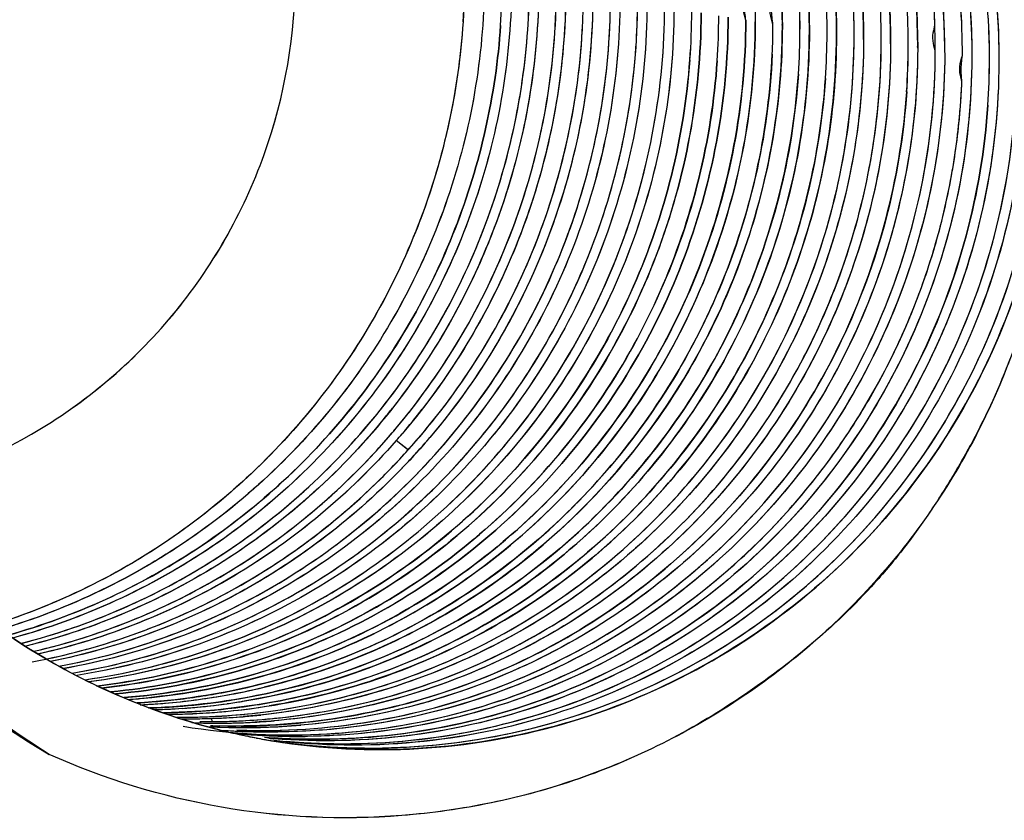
# Model space of a CAD drawing. Header units: millimetres. Extents: x 0 to 1750, y -1720 to 477.
# Tile 77 of 256: x 325.2 to 326.7, y -847.83 to -846.61. Entities that reach past the tile are written whole.
import ezdxf

# ---------------------------------------------------------------- set-up
doc = ezdxf.new("R2010")
doc.units = ezdxf.units.MM
doc.header["$LTSCALE"] = 92.51
doc.layers.add('101300561_14DXF_CONTINUOUS_LINE', color=7, linetype='CONTINUOUS')
doc.layers.add('101300561_DXF_CONTINUOUS_LINE', color=7, linetype='CONTINUOUS')

msp = doc.modelspace()

# ---------------------------------------------------------------- linework, layer by layer
at = {"layer": '101300561_14DXF_CONTINUOUS_LINE'}
for p, q in [((326.3202, -846.6113), (326.3202, -846.6139)), ((326.3202, -846.6113), (326.3202, -846.6139)), ((326.3614, -846.6206), (326.3613, -846.618)), ((326.3614, -846.6206), (326.3614, -846.618)), ((326.4025, -846.6274), (326.4025, -846.6247)), ((326.4025, -846.6274), (326.4025, -846.6247)), ((326.4437, -846.6341), (326.4436, -846.6314)), ((326.4437, -846.6341), (326.4437, -846.6314)), ((326.4849, -846.6408), (326.4848, -846.6382)), ((326.4849, -846.6408), (326.4849, -846.6382)), ((326.526, -846.6475), (326.526, -846.6449)), ((326.526, -846.6475), (326.526, -846.6449)), ((326.5672, -846.6542), (326.5671, -846.6516)), ((326.5672, -846.6542), (326.5672, -846.6516)), ((326.6495, -846.665), (326.6495, -846.6677)), ((326.6495, -846.665), (326.6495, -846.6677)), ((326.6906, -846.6717), (326.6907, -846.6744)), ((326.6907, -846.6717), (326.6907, -846.6744)), ((325.7919, -847.2649), (325.7743, -847.2507)), ((325.4943, -847.6779), (325.4937, -847.6732)), ((325.5059, -847.6864), (325.5044, -847.6863)), ((325.5059, -847.6864), (325.5044, -847.6863)), ((325.547, -847.6931), (325.5456, -847.6931)), ((325.547, -847.6931), (325.5456, -847.6931))]:
    msp.add_line(p, q, dxfattribs=at)
for centre, radius, start, end in [((324.8955, -846.5489), 1.0399, 356.1016, 359.8793), ((324.9364, -846.5557), 1.0402, 356.1173, 359.8795), ((325.3509, -846.623), 1.0373, 359.886, 3.6481), ((325.3922, -846.6297), 1.0372, 359.8856, 3.6481), ((325.0207, -846.5692), 1.0382, 356.7483, 359.8849), ((325.0616, -846.5759), 1.0385, 356.1029, 359.8841), ((325.4734, -846.6431), 1.0383, 359.8869, 3.6389), ((325.1027, -846.5826), 1.0385, 356.1029, 359.8841), ((325.5146, -846.6499), 1.0383, 359.8871, 3.6393), ((325.1834, -846.596), 1.0402, 355.8151, 359.8803), ((325.2246, -846.6027), 1.0401, 356.1016, 359.8809), ((325.6391, -846.67), 1.0373, 359.8843, 3.6462), ((325.3079, -846.6162), 1.0392, 357.4144, 359.8827), ((325.3492, -846.6229), 1.039, 356.0985, 359.8816), ((325.3903, -846.6296), 1.0391, 356.0988, 359.8812), ((325.4292, -846.636), 1.0413, 355.6152, 359.8642), ((325.5708, -846.6588), 1.0375, 359.883, 1.2583), ((325.4729, -846.6431), 1.0389, 356.1699, 359.883), ((325.5132, -846.6498), 1.0397, 356.1003, 359.8832), ((325.6367, -846.6699), 1.0396, 356.1008, 359.8801), ((325.0219, -846.5726), 1.0358, 318.7866, 321.9298), ((324.9825, -846.5673), 1.0336, 319.5224, 319.933), ((324.9984, -846.571), 1.0315, 318.7805, 319.5487), ((325.0378, -846.5762), 1.0339, 318.3496, 319.6079), ((325.0238, -846.5745), 1.0331, 314.7303, 318.7952), ((325.0375, -846.5759), 1.0343, 316.9072, 318.3496), ((325.8132, -846.7624), 1.1196, 229.6075, 239.583), ((325.4475, -846.6649), 1.0064, 269.607, 272.259), ((325.4618, -846.6692), 1.0045, 269.1618, 273.3358), ((325.4475, -846.6647), 1.0066, 272.2593, 273.6747), ((325.4474, -846.6641), 1.0073, 273.6747, 276.5041), ((325.4617, -846.6666), 1.0071, 273.3356, 274.5333), ((325.503, -846.6753), 1.0051, 267.9103, 270.4884), ((325.4887, -846.6732), 1.0049, 269.2571, 271.8195), ((325.5441, -846.6813), 1.0058, 266.8004, 267.7347), ((325.5298, -846.6793), 1.0054, 267.8197, 268.6383), ((325.503, -846.676), 1.0044, 270.4889, 271.0098), ((325.4885, -846.6712), 1.0069, 271.8239, 275.6148), ((325.5029, -846.6743), 1.0061, 271.0103, 273.2402), ((325.7499, -846.7159), 1.0048, 255.5624, 256.7383), ((325.5853, -846.6881), 1.0058, 265.6464, 267.7347), ((325.75, -846.7155), 1.0052, 256.7383, 259.2159), ((325.571, -846.6859), 1.0056, 267.7669, 268.6375), ((325.6264, -846.6922), 1.0084, 265.0458, 265.4937), ((325.6265, -846.691), 1.0095, 265.4939, 267.0304), ((325.75, -846.7158), 1.0049, 259.2159, 260.2494), ((325.6533, -846.6994), 1.0056, 265.4756, 266.2983), ((325.6265, -846.69), 1.0105, 267.0302, 267.8278), ((325.7499, -846.7162), 1.0045, 260.2495, 260.7295), ((325.6675, -846.6993), 1.0079, 265.0469, 265.4949)]:
    msp.add_arc(centre, radius, start, end, dxfattribs=at)
for points, knots in [([(325.929, -845.689), (325.9827, -845.7019), (326.0882, -845.7371), (326.2353, -845.816), (326.3675, -845.9185), (326.4809, -846.0421), (326.5728, -846.1833), (326.6625, -846.3895), (326.6907, -846.5595), (326.6907, -846.6717)], [0, 0, 0, 0, 0.123926, 0.248052, 0.372485, 0.497306, 0.622573, 0.748272, 1, 1, 1, 1]), ([(325.929, -845.6932), (326.0316, -845.7227), (326.2289, -845.8168), (326.4635, -846.0454), (326.6148, -846.338), (326.6495, -846.5563), (326.6495, -846.665)], [0, 0, 0, 0, 0.247827, 0.496902, 0.747667, 1, 1, 1, 1]), ([(325.9455, -845.689), (326.002, -845.6995), (326.1135, -845.7306), (326.27, -845.8058), (326.4112, -845.9074), (326.533, -846.0325), (326.6317, -846.1771), (326.7044, -846.3371), (326.7488, -846.5077), (326.7587, -846.6251), (326.7587, -846.6838)], [0, 0, 0, 0, 0.123838, 0.247839, 0.372136, 0.496826, 0.621967, 0.747571, 0.873605, 1, 1, 1, 1]), ([(325.9552, -845.6907), (326.0663, -845.7118), (326.2833, -845.7934), (326.5481, -846.0179), (326.7243, -846.3188), (326.7694, -846.5482), (326.7726, -846.6629)], [0, 0, 0, 0, 0.248317, 0.497562, 0.748176, 1, 1, 1, 1]), ([(325.9652, -845.6945), (326.0192, -845.7072), (326.1253, -845.742), (326.2732, -845.8206), (326.4064, -845.923), (326.5206, -846.0468), (326.613, -846.1882), (326.6809, -846.3437), (326.7225, -846.5086), (326.7318, -846.6219), (326.7319, -846.6785)], [0, 0, 0, 0, 0.123822, 0.247841, 0.372166, 0.496879, 0.622039, 0.747632, 0.873652, 1, 1, 1, 1]), ([(326.5672, -846.6516), (326.5672, -846.551), (326.5375, -846.349), (326.4076, -846.0738), (326.2039, -845.8498), (326.0298, -845.7476), (325.9379, -845.7109)], [0, 0, 0, 0, 0.252176, 0.502937, 0.752115, 1, 1, 1, 1]), ([(326.6352, -846.6653), (326.6354, -846.5591), (326.6029, -846.3457), (326.459, -846.0579), (326.2346, -845.8298), (326.0446, -845.7324), (325.9453, -845.7002)], [0, 0, 0, 0, 0.252279, 0.503051, 0.752159, 1, 1, 1, 1]), ([(326.6081, -846.6361), (326.6059, -846.535), (326.5716, -846.3329), (326.4345, -846.0596), (326.2243, -845.8399), (326.0466, -845.742), (325.9533, -845.7078)], [0, 0, 0, 0, 0.252195, 0.502938, 0.752097, 1, 1, 1, 1]), ([(326.4025, -846.6247), (326.4025, -846.5322), (326.3775, -846.3467), (326.2674, -846.0899), (326.0932, -845.8733), (325.942, -845.7661), (325.8611, -845.7242)], [0, 0, 0, 0, 0.252001, 0.502735, 0.752006, 1, 1, 1, 1]), ([(326.4705, -846.6385), (326.4707, -846.544), (326.4451, -846.3544), (326.331, -846.0928), (326.1504, -845.8736), (325.994, -845.7669), (325.9105, -845.726)], [0, 0, 0, 0, 0.252051, 0.502792, 0.752048, 1, 1, 1, 1]), ([(326.4849, -846.6382), (326.4848, -846.5427), (326.4582, -846.3513), (326.3411, -846.0877), (326.1565, -845.8681), (325.9971, -845.7624), (325.9122, -845.7222)], [0, 0, 0, 0, 0.252069, 0.502814, 0.752051, 1, 1, 1, 1]), ([(326.526, -846.6449), (326.526, -846.5481), (326.4985, -846.3538), (326.3781, -846.0872), (326.1885, -845.8663), (326.0252, -845.7613), (325.9385, -845.722)], [0, 0, 0, 0, 0.252097, 0.502844, 0.752067, 1, 1, 1, 1]), ([(326.594, -846.6586), (326.5942, -846.5576), (326.5648, -846.3547), (326.4345, -846.0781), (326.2298, -845.8533), (326.0547, -845.7509), (325.9623, -845.7144)], [0, 0, 0, 0, 0.252183, 0.502943, 0.752123, 1, 1, 1, 1]), ([(326.4437, -846.6314), (326.4436, -846.5389), (326.4186, -846.3534), (326.3085, -846.0966), (326.1343, -845.8799), (325.983, -845.7727), (325.9022, -845.7309)], [0, 0, 0, 0, 0.252001, 0.502736, 0.752006, 1, 1, 1, 1]), ([(326.3614, -846.618), (326.3613, -846.5496), (326.3477, -846.4125), (326.2871, -846.2157), (326.1889, -846.0356), (326.1007, -845.9312), (326.052, -845.8843)], [0, 0, 0, 0, 0.251439, 0.502003, 0.751538, 1, 1, 1, 1]), ([(326.0348, -845.9014), (326.0799, -845.948), (326.1615, -846.0506), (326.2519, -846.2251), (326.3076, -846.4144), (326.3202, -846.5457), (326.3202, -846.6113)], [0, 0, 0, 0, 0.248546, 0.4981, 0.748632, 1, 1, 1, 1]), ([(326.3059, -846.6116), (326.3049, -846.6042), (326.3037, -846.5949), (326.3041, -846.584), (326.3051, -846.5769), (326.3052, -846.5676), (326.3045, -846.5558), (326.3036, -846.5396), (326.3015, -846.5113), (326.297, -846.4711), (326.2894, -846.4231), (326.2796, -846.3756), (326.2635, -846.313), (326.2379, -846.2364), (326.1987, -846.1479), (326.1357, -846.0359), (326.0767, -845.9591), (326.033, -845.9123)], [0, 0, 0, 0, 0.029144, 0.036358, 0.042535, 0.056995, 0.072811, 0.088634, 0.120265, 0.183492, 0.246673, 0.309807, 0.372889, 0.498849, 0.624575, 0.750058, 1, 1, 1, 1]), ([(326.347, -846.6183), (326.3461, -846.6108), (326.3448, -846.6014), (326.3452, -846.5903), (326.3458, -846.5851), (326.3463, -846.5798), (326.3462, -846.572), (326.3457, -846.5618), (326.3447, -846.5453), (326.3425, -846.5166), (326.3379, -846.4756), (326.33, -846.4269), (326.3199, -846.3786), (326.3033, -846.315), (326.2768, -846.2373), (326.2364, -846.1476), (326.1714, -846.0343), (326.1105, -845.9568), (326.0655, -845.9098)], [0, 0, 0, 0, 0.029046, 0.036343, 0.042587, 0.049153, 0.056773, 0.072577, 0.08841, 0.120052, 0.183302, 0.246506, 0.309661, 0.372763, 0.498758, 0.624515, 0.750025, 1, 1, 1, 1]), ([(324.9578, -847.335), (325.0493, -847.3196), (325.2288, -847.2551), (325.4468, -847.0706), (325.589, -846.8216), (325.6214, -846.6321), (325.6209, -846.5381)], [0, 0, 0, 0, 0.248173, 0.497762, 0.748621, 1, 1, 1, 1]), ([(325.8781, -846.5418), (325.8786, -846.6507), (325.8449, -846.87), (325.6954, -847.1656), (325.4624, -847.3993), (325.2654, -847.4983), (325.1626, -847.5306)], [0, 0, 0, 0, 0.251145, 0.501904, 0.751608, 1, 1, 1, 1]), ([(325.9085, -846.5467), (325.9083, -846.6567), (325.8724, -846.8782), (325.7179, -847.1755), (325.4786, -847.4093), (325.2774, -847.5067), (325.1726, -847.5378)], [0, 0, 0, 0, 0.250458, 0.50103, 0.750991, 1, 1, 1, 1]), ([(325.9497, -846.5535), (325.9495, -846.6654), (325.9122, -846.8908), (325.7523, -847.1923), (325.5052, -847.4269), (325.2983, -847.5219), (325.1909, -847.551)], [0, 0, 0, 0, 0.250489, 0.501078, 0.751026, 1, 1, 1, 1]), ([(325.9909, -846.5602), (325.9906, -846.6739), (325.9522, -846.9031), (325.7871, -847.2083), (325.5328, -847.4434), (325.3206, -847.536), (325.2109, -847.5633)], [0, 0, 0, 0, 0.250517, 0.501122, 0.751057, 1, 1, 1, 1]), ([(325.7735, -847.2326), (325.851, -847.1405), (325.9745, -846.9274), (326.0175, -846.6849), (326.0177, -846.5646)], [0, 0, 0, 0, 0.500036, 1, 1, 1, 1]), ([(326.032, -846.5669), (326.0318, -846.6884), (325.988, -846.9332), (325.8622, -847.1478), (325.7833, -847.2403)], [0, 0, 0, 0, 0.499964, 1, 1, 1, 1]), ([(326.0732, -846.5736), (326.073, -846.6949), (326.0293, -846.9394), (325.9038, -847.1537), (325.8252, -847.2462)], [0, 0, 0, 0, 0.499967, 1, 1, 1, 1]), ([(326.1144, -846.5803), (326.1142, -846.6402), (326.1036, -846.7602), (326.057, -846.9346), (325.9811, -847.0986), (325.8782, -847.2469), (325.7515, -847.375), (325.6047, -847.479), (325.4424, -847.5557), (325.3269, -847.5871), (325.2684, -847.5975)], [0, 0, 0, 0, 0.12523, 0.250589, 0.375962, 0.501229, 0.626302, 0.751125, 0.875682, 1, 1, 1, 1]), ([(326.1555, -846.5871), (326.1554, -846.6478), (326.1444, -846.7697), (326.0807, -847.0048), (325.9253, -847.2723), (325.6869, -847.4691), (325.4659, -847.5689), (325.3481, -847.5984), (325.2885, -847.6078)], [0, 0, 0, 0, 0.125487, 0.251103, 0.501278, 0.750666, 0.875453, 1, 1, 1, 1]), ([(325.301, -847.6143), (325.3613, -847.6057), (325.4808, -847.5775), (325.7051, -847.4794), (325.9476, -847.2827), (326.106, -847.0132), (326.171, -846.7758), (326.1822, -846.6528), (326.1824, -846.5914)], [0, 0, 0, 0, 0.124556, 0.249339, 0.498697, 0.74887, 0.874506, 1, 1, 1, 1]), ([(326.1967, -846.5938), (326.1966, -846.6555), (326.1853, -846.7792), (326.1358, -846.9586), (326.0553, -847.1265), (325.9465, -847.2774), (325.8127, -847.4063), (325.6583, -847.509), (325.4884, -847.5821), (325.3681, -847.6096), (325.3075, -847.6177)], [0, 0, 0, 0, 0.125256, 0.250642, 0.376035, 0.501308, 0.62637, 0.75117, 0.875702, 1, 1, 1, 1]), ([(325.3267, -847.6271), (325.3885, -847.6202), (325.5111, -847.5948), (325.6848, -847.5237), (325.843, -847.4218), (325.9804, -847.2926), (326.0923, -847.1405), (326.1751, -846.9706), (326.2261, -846.7887), (326.2377, -846.6631), (326.2379, -846.6005)], [0, 0, 0, 0, 0.124282, 0.248802, 0.373592, 0.498651, 0.623926, 0.749328, 0.874728, 1, 1, 1, 1]), ([(325.3472, -847.6359), (325.4099, -847.6302), (325.5347, -847.6069), (325.712, -847.5377), (325.8739, -847.4367), (326.0146, -847.3073), (326.1295, -847.1541), (326.2146, -846.9823), (326.2669, -846.798), (326.2789, -846.6707), (326.279, -846.6072)], [0, 0, 0, 0, 0.124273, 0.24878, 0.373559, 0.498614, 0.623892, 0.749303, 0.874716, 1, 1, 1, 1]), ([(325.933, -846.6196), (325.9258, -846.725), (325.8788, -846.935), (325.7174, -847.2129), (325.4804, -847.4291), (325.2855, -847.5182), (325.1844, -847.5466)], [0, 0, 0, 0, 0.250587, 0.501135, 0.751025, 1, 1, 1, 1]), ([(326.3059, -846.6116), (326.3057, -846.6757), (326.2936, -846.8042), (326.2402, -846.9901), (326.1536, -847.1631), (326.0368, -847.317), (325.8937, -847.4465), (325.7294, -847.5469), (325.5496, -847.6147), (325.4234, -847.6366), (325.36, -847.6415)], [0, 0, 0, 0, 0.125292, 0.250713, 0.376129, 0.501412, 0.62646, 0.751235, 0.875731, 1, 1, 1, 1]), ([(325.3669, -847.6444), (325.4306, -847.64), (325.5576, -847.6189), (325.7387, -847.5518), (325.9043, -847.4517), (326.0486, -847.3222), (326.1665, -847.1679), (326.2539, -846.9942), (326.3078, -846.8075), (326.3201, -846.6783), (326.3202, -846.6139)], [0, 0, 0, 0, 0.124264, 0.248759, 0.373527, 0.498578, 0.623857, 0.749277, 0.874703, 1, 1, 1, 1]), ([(325.3857, -847.6524), (325.4504, -847.6494), (325.5797, -847.6306), (325.7646, -847.5659), (325.9341, -847.4669), (326.0821, -847.3373), (326.2033, -847.1819), (326.2931, -847.0063), (326.3486, -846.817), (326.3612, -846.686), (326.3614, -846.6206)], [0, 0, 0, 0, 0.124258, 0.248738, 0.373497, 0.498541, 0.623825, 0.749252, 0.87469, 1, 1, 1, 1]), ([(325.2041, -847.559), (325.3075, -847.5325), (325.5077, -847.4455), (325.7519, -847.2287), (325.9185, -846.947), (325.9669, -846.7334), (325.9742, -846.6261)], [0, 0, 0, 0, 0.248941, 0.498821, 0.749383, 1, 1, 1, 1]), ([(325.4064, -847.6599), (325.472, -847.6581), (325.6033, -847.6417), (325.7917, -847.5792), (325.9648, -847.4813), (326.1163, -847.3517), (326.2403, -847.1953), (326.3325, -847.0179), (326.3894, -846.8263), (326.4024, -846.6936), (326.4025, -846.6274)], [0, 0, 0, 0, 0.124251, 0.24872, 0.373469, 0.498507, 0.623792, 0.749228, 0.874678, 1, 1, 1, 1]), ([(325.4277, -847.6669), (325.4941, -847.6665), (325.6274, -847.6523), (325.8191, -847.5921), (325.9957, -847.4953), (326.1505, -847.3658), (326.2775, -847.2084), (326.3719, -847.0294), (326.4302, -846.8355), (326.4436, -846.7011), (326.4437, -846.6341)], [0, 0, 0, 0, 0.124245, 0.248704, 0.373442, 0.498476, 0.623762, 0.749205, 0.874666, 1, 1, 1, 1]), ([(325.8374, -847.2113), (325.9022, -847.1286), (326.0071, -846.9423), (326.0513, -846.733), (326.0572, -846.6281)], [0, 0, 0, 0, 0.500007, 1, 1, 1, 1]), ([(325.2614, -847.5938), (325.3718, -847.5733), (325.5877, -847.4942), (325.8543, -847.2766), (326.0371, -846.9842), (326.09, -846.7593), (326.0976, -846.6465)], [0, 0, 0, 0, 0.24886, 0.498692, 0.749296, 1, 1, 1, 1]), ([(325.2815, -847.6042), (325.394, -847.5857), (325.6149, -847.5094), (325.8886, -847.2919), (326.0767, -846.9962), (326.131, -846.7678), (326.1388, -846.6532)], [0, 0, 0, 0, 0.248835, 0.498653, 0.74927, 1, 1, 1, 1]), ([(326.5672, -846.6542), (326.5671, -846.7232), (326.553, -846.8614), (326.4913, -847.0603), (326.3917, -847.2431), (326.258, -847.4024), (326.0956, -847.5316), (325.9109, -847.6255), (325.7117, -847.6802), (325.5741, -847.689), (325.5059, -847.6864)], [0, 0, 0, 0, 0.125358, 0.250846, 0.376305, 0.501591, 0.626608, 0.751323, 0.875761, 1, 1, 1, 1]), ([(326.4849, -846.6408), (326.4847, -846.7048), (326.4726, -846.8331), (326.4194, -847.0187), (326.333, -847.1916), (326.2165, -847.3454), (326.0738, -847.4749), (325.9099, -847.5754), (325.7306, -847.6434), (325.6045, -847.6655), (325.5413, -847.6705)], [0, 0, 0, 0, 0.125288, 0.250705, 0.37612, 0.501397, 0.626445, 0.751217, 0.875714, 1, 1, 1, 1]), ([(326.526, -846.6475), (326.5259, -846.7125), (326.5134, -846.8427), (326.4586, -847.0309), (326.3698, -847.2057), (326.25, -847.3607), (326.1036, -847.4903), (325.9357, -847.5897), (325.7524, -847.6554), (325.6241, -847.6752), (325.5598, -847.6788)], [0, 0, 0, 0, 0.125303, 0.250736, 0.376161, 0.501443, 0.626486, 0.751248, 0.875736, 1, 1, 1, 1]), ([(326.346, -846.6631), (326.3431, -846.7261), (326.3259, -846.8521), (326.2663, -847.0331), (326.1749, -847.2003), (326.0548, -847.3479), (325.9101, -847.471), (325.7456, -847.5652), (325.567, -847.6275), (325.4422, -847.6462), (325.3797, -847.6496)], [0, 0, 0, 0, 0.125364, 0.25081, 0.376223, 0.501489, 0.626512, 0.751262, 0.875738, 1, 1, 1, 1]), ([(326.6084, -846.661), (326.6082, -846.7299), (326.5941, -846.8681), (326.5325, -847.067), (326.4329, -847.2498), (326.2992, -847.4091), (326.1367, -847.5383), (325.9521, -847.6322), (325.7528, -847.6869), (325.6153, -847.6957), (325.547, -847.6931)], [0, 0, 0, 0, 0.125358, 0.250846, 0.376305, 0.501591, 0.626608, 0.751323, 0.875761, 1, 1, 1, 1]), ([(325.5471, -847.6912), (325.6148, -847.6928), (325.751, -847.6823), (325.9479, -847.6258), (326.13, -847.5309), (326.2899, -847.4016), (326.4215, -847.2429), (326.5195, -847.0612), (326.58, -846.864), (326.5939, -846.7269), (326.594, -846.6586)], [0, 0, 0, 0, 0.124241, 0.248687, 0.373409, 0.49843, 0.623715, 0.749168, 0.874648, 1, 1, 1, 1]), ([(326.6495, -846.6677), (326.6494, -846.7366), (326.6353, -846.8749), (326.5737, -847.0737), (326.4741, -847.2566), (326.3403, -847.4158), (326.1779, -847.5451), (325.9932, -847.6388), (325.794, -847.6937), (325.6565, -847.7024), (325.5882, -847.6998)], [0, 0, 0, 0, 0.125363, 0.250846, 0.376312, 0.501593, 0.626618, 0.75133, 0.875765, 1, 1, 1, 1]), ([(325.6059, -847.6982), (325.6731, -847.6986), (325.8081, -847.6859), (326.0026, -847.6269), (326.182, -847.5304), (326.3391, -847.4001), (326.4466, -847.2678), (326.5158, -847.1509), (326.559, -847.0585), (326.5874, -846.9783), (326.6053, -846.9127), (326.6162, -846.8629), (326.6248, -846.8127), (326.6299, -846.7706), (326.6324, -846.741), (326.6334, -846.724), (326.6342, -846.7115), (326.6344, -846.7014), (326.6334, -846.6935), (326.6329, -846.6823), (326.6343, -846.6728), (326.6352, -846.6653)], [0, 0, 0, 0, 0.124568, 0.249335, 0.374373, 0.49971, 0.625305, 0.688242, 0.751201, 0.814163, 0.84565, 0.877129, 0.908599, 0.940058, 0.955783, 0.963645, 0.971501, 0.979082, 0.982376, 0.986095, 1, 1, 1, 1]), ([(326.2208, -846.6719), (326.2164, -846.731), (326.1976, -846.8488), (326.1398, -847.018), (326.0541, -847.1748), (325.943, -847.3146), (325.8099, -847.4331), (325.6586, -847.5268), (325.4938, -847.5928), (325.3779, -847.617), (325.3195, -847.624)], [0, 0, 0, 0, 0.125354, 0.250775, 0.37616, 0.501405, 0.626429, 0.751197, 0.875709, 1, 1, 1, 1]), ([(326.2623, -846.6734), (326.2582, -846.7336), (326.2395, -846.8537), (326.1806, -847.0259), (326.0929, -847.1854), (325.9789, -847.3271), (325.8423, -847.4465), (325.6871, -847.54), (325.5183, -847.6046), (325.3998, -847.627), (325.3403, -847.6329)], [0, 0, 0, 0, 0.125362, 0.250794, 0.376187, 0.501437, 0.626457, 0.751219, 0.875718, 1, 1, 1, 1]), ([(326.7319, -846.6811), (326.7317, -846.7535), (326.7162, -846.8987), (326.6483, -847.1067), (326.5389, -847.2962), (326.3925, -847.4583), (326.216, -847.5863), (326.0168, -847.6738), (325.8042, -847.7172), (325.6594, -847.7153), (325.5882, -847.7067)], [0, 0, 0, 0, 0.125409, 0.250935, 0.376425, 0.501709, 0.626699, 0.751376, 0.875766, 1, 1, 1, 1]), ([(326.6907, -846.6744), (326.6905, -846.745), (326.6758, -846.8868), (326.611, -847.0902), (326.5066, -847.2764), (326.3666, -847.4371), (326.1972, -847.5659), (326.0053, -847.6567), (325.7993, -847.7061), (325.6581, -847.7096), (325.5883, -847.7041)], [0, 0, 0, 0, 0.125386, 0.250891, 0.376369, 0.501652, 0.626661, 0.751355, 0.875766, 1, 1, 1, 1]), ([(326.773, -846.6876), (326.776, -846.7341), (326.7757, -846.8275), (326.7572, -846.9664), (326.7202, -847.1015), (326.6742, -847.2088), (326.6296, -847.2905), (326.5929, -847.3498), (326.5528, -847.4069), (326.494, -847.4787), (326.4108, -847.5596), (326.2997, -847.6431), (326.1805, -847.7138), (326.053, -847.7679), (325.9196, -847.8043), (325.7378, -847.8301), (325.5068, -847.8196), (325.3298, -847.7652), (325.2463, -847.7279)], [0, 0, 0, 0, 0.063034, 0.126104, 0.189168, 0.252162, 0.283663, 0.315154, 0.346599, 0.377999, 0.440697, 0.50326, 0.565706, 0.628011, 0.690209, 0.752322, 0.876155, 1, 1, 1, 1]), ([(326.3858, -846.6936), (326.3815, -846.7565), (326.3614, -846.882), (326.2978, -847.0613), (326.2028, -847.2262), (326.0796, -847.371), (325.9324, -847.4906), (325.7661, -847.5811), (325.5863, -847.6393), (325.4614, -847.6552), (325.3989, -847.6573)], [0, 0, 0, 0, 0.125398, 0.250866, 0.376285, 0.501539, 0.626545, 0.751276, 0.875741, 1, 1, 1, 1]), ([(325.5881, -847.7076), (325.6606, -847.7194), (325.8087, -847.7271), (326.0278, -847.69), (326.2342, -847.6061), (326.4181, -847.4794), (326.5709, -847.3159), (326.6855, -847.1232), (326.7566, -846.9107), (326.7729, -846.762), (326.773, -846.6878)], [0, 0, 0, 0, 0.124232, 0.248614, 0.373266, 0.498245, 0.623529, 0.749025, 0.874576, 1, 1, 1, 1]), ([(325.5998, -847.7092), (325.6715, -847.7189), (325.8175, -847.7229), (326.0326, -847.6818), (326.2344, -847.5955), (326.4137, -847.4681), (326.5623, -847.3053), (326.6737, -847.1147), (326.7427, -846.9051), (326.7586, -846.7585), (326.7587, -846.6855)], [0, 0, 0, 0, 0.124228, 0.24862, 0.373285, 0.498272, 0.623557, 0.749046, 0.874586, 1, 1, 1, 1]), ([(326.427, -846.7003), (326.4226, -846.764), (326.4021, -846.8911), (326.337, -847.0726), (326.2398, -847.2391), (326.1138, -847.3847), (325.9634, -847.5043), (325.7937, -847.5937), (325.6107, -847.6498), (325.4838, -847.6636), (325.4205, -847.6645)], [0, 0, 0, 0, 0.125409, 0.250889, 0.376314, 0.501569, 0.626569, 0.751291, 0.875746, 1, 1, 1, 1]), ([(325.587, -847.6732), (325.6467, -847.6674), (325.7652, -847.6449), (325.9343, -847.5803), (326.0896, -847.4866), (326.2263, -847.367), (326.3403, -847.2251), (326.428, -847.0654), (326.4867, -846.8929), (326.5054, -846.7727), (326.5094, -846.7125)], [0, 0, 0, 0, 0.124299, 0.248798, 0.373556, 0.498576, 0.623821, 0.749213, 0.874643, 1, 1, 1, 1]), ([(326.5505, -846.7205), (326.546, -846.7858), (326.5247, -846.9161), (326.4566, -847.1017), (326.355, -847.2712), (326.2234, -847.4183), (326.0667, -847.5376), (325.8905, -847.6248), (325.7013, -847.6765), (325.5708, -847.686), (325.5059, -847.6845)], [0, 0, 0, 0, 0.125433, 0.250934, 0.376372, 0.501627, 0.626616, 0.751319, 0.875756, 1, 1, 1, 1]), ([(325.5615, -847.6649), (325.62, -847.6582), (325.7361, -847.6345), (325.9015, -847.5692), (326.0533, -847.4761), (326.1871, -847.358), (326.2988, -847.2185), (326.3852, -847.0618), (326.4437, -846.8927), (326.463, -846.7748), (326.4675, -846.7156)], [0, 0, 0, 0, 0.124301, 0.248812, 0.373573, 0.498594, 0.623836, 0.749225, 0.874655, 1, 1, 1, 1]), ([(326.674, -846.7406), (326.6694, -846.8077), (326.6472, -846.9413), (326.5759, -847.1313), (326.4694, -847.304), (326.3318, -847.4526), (326.1682, -847.5715), (325.9849, -847.6558), (325.789, -847.7025), (325.6548, -847.7071), (325.5884, -847.7028)], [0, 0, 0, 0, 0.125455, 0.250977, 0.376427, 0.501682, 0.626657, 0.751341, 0.87576, 1, 1, 1, 1]), ([(325.6071, -847.7079), (325.6744, -847.7137), (325.8106, -847.7118), (326.01, -847.6682), (326.1972, -847.5854), (326.3645, -847.467), (326.5056, -847.3176), (326.6147, -847.1432), (326.6878, -846.9508), (326.7105, -846.8152), (326.7151, -846.7472)], [0, 0, 0, 0, 0.124242, 0.248655, 0.373327, 0.498296, 0.623545, 0.748999, 0.874532, 1, 1, 1, 1]), ([(324.7386, -846.7729), (324.7467, -846.8786), (324.7956, -847.0886), (324.9604, -847.3651), (325.201, -847.5775), (325.3977, -847.6628), (325.4994, -847.689)], [0, 0, 0, 0, 0.25118, 0.501646, 0.751182, 1, 1, 1, 1]), ([(325.2233, -847.5711), (325.3282, -847.5467), (325.5316, -847.4634), (325.6986, -847.3205), (325.7687, -847.2383)], [0, 0, 0, 0, 0.49905, 1, 1, 1, 1]), ([(325.7743, -847.2507), (325.7037, -847.3313), (325.5366, -847.4711), (325.3341, -847.5518), (325.23, -847.5752)], [0, 0, 0, 0, 0.500942, 1, 1, 1, 1]), ([(325.7928, -847.2825), (325.7208, -847.3594), (325.5525, -847.4917), (325.3517, -847.566), (325.2488, -847.5867)], [0, 0, 0, 0, 0.500924, 1, 1, 1, 1]), ([(325.2424, -847.5828), (325.3374, -847.5629), (325.5231, -847.495), (325.6817, -847.3771), (325.7509, -847.3085)], [0, 0, 0, 0, 0.499176, 1, 1, 1, 1])]:
    msp.add_open_spline(points, degree=3, knots=knots, dxfattribs=at)
at = {"layer": '101300561_DXF_CONTINUOUS_LINE'}
for p, q in [((325.7927, -847.2655), (325.7743, -847.2507)), ((325.4943, -847.6779), (325.4937, -847.6732))]:
    msp.add_line(p, q, dxfattribs=at)
for centre, radius, start, end in [((324.839, -846.5462), 1.0391, 356.2529, 0.2466), ((324.8983, -846.5489), 1.0371, 356.0899, 359.8777), ((324.9389, -846.5556), 1.0376, 356.1065, 359.8779), ((325.3535, -846.623), 1.0348, 359.8876, 3.6589), ((325.3947, -846.6297), 1.0347, 359.8872, 3.6589), ((325.0216, -846.5692), 1.0372, 356.7449, 359.8845), ((325.4757, -846.6432), 1.036, 359.8885, 3.6488), ((325.5169, -846.6499), 1.036, 359.8886, 3.649), ((325.1869, -846.5959), 1.0367, 355.7991, 359.8781), ((325.2279, -846.6027), 1.0368, 356.0879, 359.8792), ((325.3081, -846.6162), 1.039, 357.4141, 359.8828), ((325.5715, -846.6588), 1.0369, 359.8834, 2.149), ((325.3517, -846.6229), 1.0365, 356.0879, 359.8801), ((325.3928, -846.6296), 1.0366, 356.0883, 359.8798), ((325.5166, -846.6498), 1.0362, 356.0859, 359.8814), ((325.6395, -846.6699), 1.0369, 356.0893, 359.8785), ((324.9425, -846.5614), 1.0322, 321.1737, 321.6445), ((324.9563, -846.5634), 1.0328, 320.7432, 321.8549), ((324.9833, -846.5678), 1.0327, 319.9727, 321.7057), ((324.9957, -846.5687), 1.0351, 319.5435, 322.2269), ((324.9818, -846.5666), 1.0346, 317.459, 319.9725), ((324.9996, -846.5721), 1.0299, 318.7805, 319.542), ((325.0368, -846.5754), 1.0351, 317.5899, 318.367), ((325.3235, -846.6417), 1.0096, 278.3632, 282.8376), ((325.3381, -846.6447), 1.0089, 279.9669, 283.4771), ((325.2825, -846.6362), 1.0083, 274.4121, 274.8223), ((325.3379, -846.6434), 1.0101, 274.8469, 279.9674), ((325.3237, -846.6426), 1.0086, 276.1235, 278.3617), ((325.2969, -846.6388), 1.008, 273.956, 274.8462), ((325.324, -846.6453), 1.0059, 273.1585, 273.8818), ((325.3382, -846.647), 1.0066, 272.6478, 273.9692), ((325.3239, -846.6441), 1.007, 273.8824, 276.1235), ((325.3651, -846.6524), 1.0055, 271.8778, 273.2636), ((325.3794, -846.6545), 1.0057, 271.5035, 273.9681), ((325.3381, -846.6456), 1.008, 273.9691, 274.8456), ((325.3649, -846.6503), 1.0076, 273.2636, 274.822), ((325.3792, -846.6523), 1.008, 273.9675, 274.8456), ((325.3647, -846.6479), 1.0101, 274.8229, 278.6584), ((325.3791, -846.6505), 1.0098, 274.8462, 277.8675), ((325.3647, -846.6476), 1.0103, 278.6583, 279.1331), ((325.379, -846.6499), 1.0103, 277.8673, 279.1593), ((325.4058, -846.6543), 1.0103, 276.3861, 279.1331), ((325.4202, -846.6567), 1.0102, 275.5951, 279.1592), ((325.4063, -846.6601), 1.0046, 270.7972, 273.2644), ((325.4206, -846.6644), 1.0025, 270.3993, 271.6416), ((325.4476, -846.6656), 1.0058, 269.7712, 273.0422), ((325.4205, -846.6611), 1.0058, 271.6422, 273.9699), ((325.4061, -846.657), 1.0076, 273.2639, 274.822), ((325.4204, -846.659), 1.008, 273.9694, 274.8456), ((325.406, -846.6554), 1.0092, 274.822, 276.3859), ((325.462, -846.6746), 0.999, 271.8205, 272.4255), ((325.4474, -846.6641), 1.0073, 273.0454, 276.6291), ((325.4619, -846.672), 1.0017, 272.4256, 273.3366), ((325.4203, -846.6581), 1.0088, 274.8456, 275.5944), ((325.4615, -846.6667), 1.007, 273.3381, 276.0921), ((325.4884, -846.671), 1.007, 273.2365, 276.0878), ((325.4619, -846.6706), 1.0031, 269.3329, 270.1566), ((325.503, -846.6761), 1.0043, 267.7514, 269.3595), ((325.462, -846.674), 0.9997, 270.1561, 271.8206), ((325.4886, -846.672), 1.006, 269.5631, 270.1495), ((325.4887, -846.6731), 1.005, 270.1493, 271.8201), ((325.5442, -846.6817), 1.0055, 267.0007, 267.8207), ((325.503, -846.6778), 1.0026, 269.3597, 270.1816), ((325.5442, -846.6829), 1.0042, 267.8206, 269.3592), ((325.503, -846.6787), 1.0017, 270.1817, 270.5163), ((325.503, -846.6784), 1.002, 270.5163, 271.0127), ((325.4888, -846.6789), 0.9992, 271.8215, 272.4264), ((325.503, -846.6773), 1.0031, 271.0127, 271.6429), ((325.4887, -846.6764), 1.0017, 272.4265, 273.2347), ((325.5029, -846.6746), 1.0058, 271.6437, 273.97), ((325.5441, -846.6845), 1.0026, 269.3594, 270.1816), ((325.5298, -846.6829), 1.0019, 270.4922, 270.9348), ((325.5298, -846.6801), 1.0047, 270.9357, 273.2643), ((325.5441, -846.6854), 1.0017, 270.1817, 270.5162), ((325.5441, -846.6845), 1.0026, 270.5165, 271.6435), ((325.5027, -846.6724), 1.008, 273.9695, 274.846), ((325.544, -846.6806), 1.0065, 271.6449, 274.8469), ((325.5296, -846.6772), 1.0076, 273.2639, 274.8226), ((325.7496, -846.7178), 1.0029, 255.7568, 256.6229), ((325.7492, -846.7193), 1.0013, 256.6229, 257.5893), ((325.5854, -846.6878), 1.0061, 266.1829, 267.0004), ((325.5854, -846.6884), 1.0055, 267.0004, 267.8207), ((325.6266, -846.6938), 1.0067, 264.6555, 265.4807), ((325.7492, -846.7196), 1.001, 257.5896, 258.4456), ((325.5853, -846.6896), 1.0042, 267.8206, 269.3597), ((325.6266, -846.6941), 1.0065, 265.4807, 266.183), ((325.7494, -846.7183), 1.0023, 258.4456, 259.1806), ((325.6266, -846.6945), 1.0061, 266.183, 267.0008), ((325.7497, -846.7169), 1.0038, 259.1808, 260.5398), ((325.6265, -846.6951), 1.0055, 267.0008, 267.8207), ((325.5853, -846.6912), 1.0026, 269.3599, 270.182), ((325.571, -846.6896), 1.0019, 270.4922, 270.9351), ((325.6265, -846.697), 1.0036, 267.8201, 270.5154), ((325.5853, -846.6921), 1.0017, 270.182, 270.5162), ((325.7498, -846.716), 1.0047, 260.5396, 260.7361), ((325.7499, -846.7153), 1.0054, 260.7362, 261.9519)]:
    msp.add_arc(centre, radius, start, end, dxfattribs=at)
for points, knots in [([(325.9519, -845.6914), (326.0612, -845.7157), (326.2737, -845.8031), (326.5291, -846.0338), (326.6945, -846.3378), (326.7321, -846.5671), (326.7319, -846.6811)], [0, 0, 0, 0, 0.247793, 0.49681, 0.747569, 1, 1, 1, 1]), ([(325.9563, -845.6911), (326.068, -845.7131), (326.2859, -845.7976), (326.5491, -846.0285), (326.72, -846.3364), (326.759, -846.5695), (326.7587, -846.6855)], [0, 0, 0, 0, 0.247805, 0.496788, 0.747547, 1, 1, 1, 1]), ([(325.9295, -845.7076), (326.0226, -845.7438), (326.1992, -845.8456), (326.406, -846.0709), (326.5377, -846.3486), (326.5674, -846.5526), (326.5672, -846.6542)], [0, 0, 0, 0, 0.247871, 0.497046, 0.747794, 1, 1, 1, 1]), ([(326.6352, -846.6653), (326.6354, -846.5583), (326.6024, -846.3433), (326.4564, -846.0538), (326.2289, -845.8253), (326.0367, -845.7288), (325.9364, -845.6973)], [0, 0, 0, 0, 0.252315, 0.503066, 0.752165, 1, 1, 1, 1]), ([(325.9416, -845.6969), (326.0429, -845.7276), (326.2375, -845.8232), (326.4681, -846.052), (326.6162, -846.3432), (326.6497, -846.5598), (326.6495, -846.6677)], [0, 0, 0, 0, 0.247819, 0.496916, 0.747676, 1, 1, 1, 1]), ([(326.6764, -846.6721), (326.6766, -846.5644), (326.6432, -846.3482), (326.4956, -846.0574), (326.2657, -845.8287), (326.0717, -845.7328), (325.9706, -845.7019)], [0, 0, 0, 0, 0.252327, 0.503084, 0.752171, 1, 1, 1, 1]), ([(325.9828, -845.7036), (326.0841, -845.7343), (326.2787, -845.8299), (326.5093, -846.0588), (326.6574, -846.35), (326.6909, -846.5666), (326.6907, -846.6744)], [0, 0, 0, 0, 0.247819, 0.496916, 0.747676, 1, 1, 1, 1]), ([(325.9154, -845.7237), (326.0001, -845.7642), (326.159, -845.8704), (326.3427, -846.0904), (326.459, -846.3541), (326.4851, -846.5454), (326.4849, -846.6408)], [0, 0, 0, 0, 0.247945, 0.497198, 0.747925, 1, 1, 1, 1]), ([(326.6076, -846.62), (326.604, -846.5216), (326.5683, -846.3254), (326.4339, -846.06), (326.2301, -845.8454), (326.0584, -845.7481), (325.9681, -845.7134)], [0, 0, 0, 0, 0.252155, 0.502878, 0.752057, 1, 1, 1, 1]), ([(326.594, -846.6586), (326.593, -846.6547), (326.5905, -846.6457), (326.5895, -846.6342), (326.5923, -846.6254), (326.5935, -846.6187), (326.5931, -846.6104), (326.5924, -846.5978), (326.5915, -846.5819), (326.5894, -846.5565), (326.586, -846.5248), (326.5804, -846.4871), (326.5712, -846.4371), (326.5562, -846.3753), (326.5328, -846.3028), (326.4945, -846.209), (326.4339, -846.0977), (326.3422, -845.9768), (326.1982, -845.8368), (326.0673, -845.7575), (325.975, -845.7195)], [0, 0, 0, 0, 0.010168, 0.023765, 0.027985, 0.033181, 0.040853, 0.04891, 0.064916, 0.080955, 0.11299, 0.145009, 0.177011, 0.240947, 0.304795, 0.368553, 0.495711, 0.622462, 0.748844, 1, 1, 1, 1]), ([(326.0507, -845.7139), (326.1535, -845.7442), (326.3508, -845.8393), (326.5855, -846.0687), (326.7372, -846.3613), (326.7726, -846.5794), (326.773, -846.688)], [0, 0, 0, 0, 0.248312, 0.497644, 0.748264, 1, 1, 1, 1]), ([(325.9053, -845.7325), (325.986, -845.7747), (326.1367, -845.8823), (326.3101, -846.0993), (326.4194, -846.3562), (326.4439, -846.5416), (326.4437, -846.6341)], [0, 0, 0, 0, 0.247983, 0.497262, 0.747985, 1, 1, 1, 1]), ([(325.9566, -845.7304), (326.0412, -845.7709), (326.2001, -845.8771), (326.3839, -846.0971), (326.5001, -846.3608), (326.5262, -846.5522), (326.526, -846.6475)], [0, 0, 0, 0, 0.247945, 0.497198, 0.747925, 1, 1, 1, 1]), ([(325.8991, -845.745), (325.9752, -845.7887), (326.1166, -845.8974), (326.2784, -846.1106), (326.38, -846.3596), (326.4027, -846.5383), (326.4025, -846.6274)], [0, 0, 0, 0, 0.248032, 0.497352, 0.74806, 1, 1, 1, 1]), ([(326.4705, -846.6385), (326.4708, -846.5477), (326.4472, -846.3657), (326.3418, -846.1128), (326.1744, -845.8978), (326.0284, -845.7895), (325.9501, -845.7466)], [0, 0, 0, 0, 0.251952, 0.502655, 0.752027, 1, 1, 1, 1]), ([(326.347, -846.6183), (326.3454, -846.6127), (326.3427, -846.6033), (326.3425, -846.591), (326.346, -846.582), (326.3464, -846.5717), (326.3452, -846.5549), (326.3433, -846.5236), (326.3384, -846.4791), (326.33, -846.4261), (326.3188, -846.3737), (326.3003, -846.3048), (326.2705, -846.2207), (326.2244, -846.1243), (326.1502, -846.0034), (326.0804, -845.922), (326.029, -845.8736)], [0, 0, 0, 0, 0.021136, 0.035054, 0.043094, 0.055545, 0.071756, 0.103973, 0.168405, 0.232787, 0.297117, 0.361388, 0.489701, 0.617763, 0.745547, 1, 1, 1, 1]), ([(326.0506, -845.9181), (326.1362, -846.0107), (326.2738, -846.2313), (326.3205, -846.4869), (326.3202, -846.6139)], [0, 0, 0, 0, 0.49815, 1, 1, 1, 1]), ([(326.3059, -846.6116), (326.3044, -846.6066), (326.3021, -846.5981), (326.3013, -846.5869), (326.3039, -846.5789), (326.3056, -846.5704), (326.3043, -846.5559), (326.3031, -846.528), (326.2991, -846.4881), (326.2925, -846.4406), (326.2836, -846.3935), (326.2688, -846.3313), (326.245, -846.2551), (326.2079, -846.1669), (326.1481, -846.0548), (326.0914, -845.9775), (326.0494, -845.9302)], [0, 0, 0, 0, 0.020784, 0.03565, 0.044365, 0.054457, 0.0703, 0.102551, 0.167033, 0.231472, 0.295865, 0.360209, 0.488699, 0.616965, 0.744995, 1, 1, 1, 1]), ([(326.091, -845.924), (326.1768, -846.0166), (326.3148, -846.2374), (326.3616, -846.4934), (326.3614, -846.6206)], [0, 0, 0, 0, 0.49811, 1, 1, 1, 1]), ([(324.9578, -847.3349), (325.0493, -847.3196), (325.2289, -847.2551), (325.4469, -847.0706), (325.589, -846.8216), (325.6214, -846.6321), (325.6209, -846.5381)], [0, 0, 0, 0, 0.248196, 0.497776, 0.748613, 1, 1, 1, 1]), ([(325.9085, -846.5467), (325.9083, -846.6567), (325.8724, -846.8783), (325.7178, -847.1757), (325.4784, -847.4095), (325.277, -847.5068), (325.1722, -847.5379)], [0, 0, 0, 0, 0.250477, 0.501037, 0.75099, 1, 1, 1, 1]), ([(325.9497, -846.5535), (325.9495, -846.6654), (325.9122, -846.891), (325.7522, -847.1925), (325.505, -847.427), (325.2979, -847.522), (325.1906, -847.5511)], [0, 0, 0, 0, 0.250508, 0.501086, 0.751026, 1, 1, 1, 1]), ([(325.9909, -846.5602), (325.9906, -846.6748), (325.9517, -846.9057), (325.8394, -847.1111), (325.7686, -847.2013)], [0, 0, 0, 0, 0.499948, 1, 1, 1, 1]), ([(325.7937, -847.2078), (325.8651, -847.1174), (325.9782, -846.9114), (326.0175, -846.6797), (326.0177, -846.5646)], [0, 0, 0, 0, 0.500055, 1, 1, 1, 1]), ([(325.2609, -847.5939), (325.3769, -847.5724), (325.6035, -847.4873), (325.8782, -847.2514), (326.0578, -846.9362), (326.0998, -846.6968), (326.1, -846.578)], [0, 0, 0, 0, 0.24886, 0.498742, 0.749384, 1, 1, 1, 1]), ([(326.0732, -846.5736), (326.0729, -846.6986), (326.0266, -846.9506), (325.8935, -847.1696), (325.8105, -847.2631)], [0, 0, 0, 0, 0.500022, 1, 1, 1, 1]), ([(326.032, -846.5669), (326.0318, -846.6804), (325.9936, -846.9091), (325.8834, -847.113), (325.8138, -847.2028)], [0, 0, 0, 0, 0.49989, 1, 1, 1, 1]), ([(326.1144, -846.5803), (326.1141, -846.6997), (326.0717, -846.9403), (325.8904, -847.2568), (325.6132, -847.4926), (325.3848, -847.5768), (325.2681, -847.5976)], [0, 0, 0, 0, 0.250621, 0.501264, 0.751143, 1, 1, 1, 1]), ([(325.2816, -847.6042), (325.3996, -847.5848), (325.6312, -847.5026), (325.9131, -847.2668), (326.0977, -846.9482), (326.141, -846.7052), (326.1412, -846.5847)], [0, 0, 0, 0, 0.248834, 0.498703, 0.749358, 1, 1, 1, 1]), ([(326.1555, -846.5871), (326.1553, -846.7082), (326.1116, -846.9524), (325.925, -847.2722), (325.6405, -847.508), (325.4072, -847.5892), (325.2884, -847.6078)], [0, 0, 0, 0, 0.250648, 0.501304, 0.751169, 1, 1, 1, 1]), ([(325.3007, -847.6143), (325.4209, -847.5973), (325.6577, -847.5184), (325.9472, -847.2828), (326.1374, -846.9606), (326.1821, -846.7138), (326.1824, -846.5914)], [0, 0, 0, 0, 0.248704, 0.498583, 0.749248, 1, 1, 1, 1]), ([(326.1967, -846.5938), (326.1965, -846.7168), (326.1514, -846.9649), (325.9591, -847.2883), (325.6666, -847.5239), (325.4279, -847.6016), (325.3068, -847.6178)], [0, 0, 0, 0, 0.25068, 0.501347, 0.751196, 1, 1, 1, 1]), ([(326.2379, -846.6005), (326.2376, -846.7254), (326.1911, -846.9773), (325.9932, -847.3041), (325.693, -847.5393), (325.449, -847.6135), (325.3259, -847.6272)], [0, 0, 0, 0, 0.250703, 0.501386, 0.751221, 1, 1, 1, 1]), ([(326.279, -846.6072), (326.2788, -846.7337), (326.2311, -846.989), (326.028, -847.3189), (325.7208, -847.5536), (325.4722, -847.6245), (325.3472, -847.6359)], [0, 0, 0, 0, 0.250728, 0.501422, 0.751242, 1, 1, 1, 1]), ([(325.8759, -846.6142), (325.8692, -846.7169), (325.8249, -846.9215), (325.6718, -847.194), (325.4461, -847.4085), (325.2595, -847.5002), (325.1624, -847.5306)], [0, 0, 0, 0, 0.251266, 0.501951, 0.75159, 1, 1, 1, 1]), ([(325.1841, -847.5466), (325.2852, -847.5183), (325.4801, -847.4292), (325.7173, -847.2131), (325.8788, -846.9351), (325.9258, -846.7251), (325.933, -846.6196)], [0, 0, 0, 0, 0.248956, 0.498823, 0.749356, 1, 1, 1, 1]), ([(325.3673, -847.6409), (325.4929, -847.6303), (325.7431, -847.5605), (326.0526, -847.326), (326.2575, -846.9951), (326.3056, -846.7387), (326.3059, -846.6116)], [0, 0, 0, 0, 0.248745, 0.498558, 0.749259, 1, 1, 1, 1]), ([(326.3202, -846.6139), (326.3199, -846.741), (326.2718, -846.9973), (326.0671, -847.3282), (325.7577, -847.5627), (325.5076, -847.6326), (325.3821, -847.6432)], [0, 0, 0, 0, 0.250735, 0.501433, 0.751248, 1, 1, 1, 1]), ([(326.3614, -846.6206), (326.3611, -846.7351), (326.3222, -846.9657), (326.1551, -847.2723), (325.898, -847.5076), (325.6838, -847.5992), (325.5732, -847.6257)], [0, 0, 0, 0, 0.250547, 0.501149, 0.751065, 1, 1, 1, 1]), ([(326.4025, -846.6274), (326.4023, -846.7481), (326.3589, -846.9916), (326.1734, -847.3107), (325.8905, -847.5465), (325.6582, -847.6283), (325.5398, -847.6474)], [0, 0, 0, 0, 0.250642, 0.501295, 0.751163, 1, 1, 1, 1]), ([(325.5637, -847.6646), (325.6863, -847.6504), (325.9291, -847.5753), (326.2274, -847.3401), (326.424, -847.0139), (326.4702, -846.7629), (326.4705, -846.6385)], [0, 0, 0, 0, 0.248712, 0.498581, 0.74924, 1, 1, 1, 1]), ([(326.4437, -846.6341), (326.4435, -846.7548), (326.4, -846.9983), (326.2146, -847.3174), (325.9317, -847.5532), (325.6993, -847.635), (325.581, -847.6541)], [0, 0, 0, 0, 0.250642, 0.501295, 0.751163, 1, 1, 1, 1]), ([(325.7519, -847.2019), (325.8164, -847.1204), (325.9215, -846.9366), (325.9671, -846.7299), (325.9742, -846.6261)], [0, 0, 0, 0, 0.499901, 1, 1, 1, 1]), ([(325.8011, -847.2551), (325.8765, -847.169), (325.9995, -846.9703), (326.0507, -846.7424), (326.0572, -846.6281)], [0, 0, 0, 0, 0.499914, 1, 1, 1, 1]), ([(326.4849, -846.6408), (326.4846, -846.766), (326.4379, -847.0187), (326.2388, -847.3462), (325.9371, -847.5813), (325.692, -847.6548), (325.5684, -847.668)], [0, 0, 0, 0, 0.250691, 0.501363, 0.751186, 1, 1, 1, 1]), ([(326.526, -846.6475), (326.5258, -846.7746), (326.4777, -847.0309), (326.2729, -847.3618), (325.9636, -847.5963), (325.7135, -847.6662), (325.5879, -847.6768)], [0, 0, 0, 0, 0.250735, 0.501433, 0.751248, 1, 1, 1, 1]), ([(325.5952, -847.6724), (325.7188, -847.6592), (325.9639, -847.5857), (326.2656, -847.3506), (326.4647, -847.0231), (326.5115, -846.7704), (326.5117, -846.6452)], [0, 0, 0, 0, 0.248812, 0.498635, 0.749307, 1, 1, 1, 1]), ([(326.5672, -846.6542), (326.5669, -846.7813), (326.5188, -847.0377), (326.3141, -847.3685), (326.0047, -847.603), (325.7546, -847.6729), (325.629, -847.6835)], [0, 0, 0, 0, 0.250735, 0.501433, 0.751248, 1, 1, 1, 1]), ([(325.4502, -847.6851), (325.5236, -847.6971), (325.6737, -847.7047), (325.8954, -847.6662), (326.1035, -847.58), (326.2575, -847.4718), (326.3645, -847.3667), (326.4359, -847.2795), (326.4974, -847.1849), (326.5485, -847.0842), (326.5817, -846.9962), (326.6024, -846.924), (326.6151, -846.869), (326.6247, -846.8135), (326.6302, -846.7669), (326.6329, -846.7342), (326.6338, -846.7157), (326.6349, -846.7036), (326.6314, -846.6928), (326.6305, -846.6801), (326.6335, -846.6708), (326.6352, -846.6653)], [0, 0, 0, 0, 0.125736, 0.251456, 0.377336, 0.503521, 0.566861, 0.630263, 0.693712, 0.757187, 0.820663, 0.852409, 0.884147, 0.915876, 0.947589, 0.963439, 0.971349, 0.978948, 0.983701, 0.990336, 1, 1, 1, 1]), ([(325.5478, -847.626), (325.656, -847.6013), (325.8662, -847.5152), (326.1222, -847.2917), (326.2943, -846.9979), (326.3409, -846.7747), (326.346, -846.6631)], [0, 0, 0, 0, 0.248907, 0.498791, 0.749385, 1, 1, 1, 1]), ([(325.5873, -847.6914), (325.7189, -847.6892), (325.9846, -847.6318), (326.3183, -847.4001), (326.5412, -847.0594), (326.5938, -846.7913), (326.594, -846.6586)], [0, 0, 0, 0, 0.248682, 0.498441, 0.749177, 1, 1, 1, 1]), ([(326.6084, -846.661), (326.6081, -846.7943), (326.555, -847.0636), (326.3302, -847.4053), (325.9938, -847.6366), (325.7265, -847.6926), (325.5943, -847.6938)], [0, 0, 0, 0, 0.250827, 0.501563, 0.75132, 1, 1, 1, 1]), ([(326.6495, -846.6677), (326.6493, -846.801), (326.5962, -847.0703), (326.3714, -847.4121), (326.035, -847.6433), (325.7677, -847.6993), (325.6355, -847.7005)], [0, 0, 0, 0, 0.250827, 0.501563, 0.75132, 1, 1, 1, 1]), ([(325.3186, -847.6241), (325.4351, -847.6103), (325.6656, -847.5409), (325.9541, -847.3253), (326.1538, -847.0246), (326.2121, -846.7899), (326.2208, -846.6719)], [0, 0, 0, 0, 0.248764, 0.498528, 0.749149, 1, 1, 1, 1]), ([(325.3398, -847.6329), (325.4585, -847.6213), (325.6945, -847.5546), (325.9905, -847.3381), (326.1952, -847.0328), (326.2541, -846.7935), (326.2623, -846.6734)], [0, 0, 0, 0, 0.248747, 0.498504, 0.749145, 1, 1, 1, 1]), ([(326.7319, -846.6811), (326.7316, -846.8252), (326.6694, -847.1165), (326.4084, -847.4752), (326.0249, -847.6962), (325.7298, -847.7238), (325.5882, -847.7067)], [0, 0, 0, 0, 0.250974, 0.501757, 0.751405, 1, 1, 1, 1]), ([(326.6907, -846.6744), (326.6904, -846.814), (326.6321, -847.0962), (326.3864, -847.4481), (326.0226, -847.6741), (325.7388, -847.7143), (325.6008, -847.705)], [0, 0, 0, 0, 0.250915, 0.501682, 0.751376, 1, 1, 1, 1]), ([(325.6272, -847.7094), (325.7652, -847.7187), (326.0492, -847.6786), (326.4131, -847.4527), (326.6589, -847.1007), (326.7173, -846.8184), (326.7175, -846.6788)], [0, 0, 0, 0, 0.248621, 0.498311, 0.749081, 1, 1, 1, 1]), ([(326.773, -846.688), (326.779, -846.7807), (326.766, -846.9686), (326.6738, -847.2346), (326.5164, -847.4674), (326.3054, -847.6515), (326.0558, -847.776), (325.7836, -847.8324), (325.5067, -847.8196), (325.3298, -847.7652), (325.2463, -847.7279)], [0, 0, 0, 0, 0.126015, 0.252029, 0.37771, 0.502986, 0.627706, 0.751971, 0.875974, 1, 1, 1, 1]), ([(325.525, -847.6451), (325.6379, -847.627), (325.8596, -847.5511), (326.1344, -847.3336), (326.3234, -847.0375), (326.3779, -846.8085), (326.3858, -846.6936)], [0, 0, 0, 0, 0.248813, 0.498612, 0.749219, 1, 1, 1, 1]), ([(325.5905, -847.7078), (325.7337, -847.7287), (326.0337, -847.7071), (326.4262, -847.4888), (326.6945, -847.1272), (326.7584, -846.8316), (326.7587, -846.6855)], [0, 0, 0, 0, 0.248574, 0.498201, 0.749001, 1, 1, 1, 1]), ([(326.773, -846.688), (326.7727, -846.8337), (326.7091, -847.1285), (326.4421, -847.4895), (326.0512, -847.7083), (325.7521, -847.731), (325.6092, -847.7108)], [0, 0, 0, 0, 0.250996, 0.501788, 0.751421, 1, 1, 1, 1]), ([(325.5662, -847.6518), (325.6791, -847.6337), (325.9007, -847.5578), (326.1756, -847.3403), (326.3646, -847.0442), (326.4191, -846.8152), (326.427, -846.7003)], [0, 0, 0, 0, 0.248813, 0.498612, 0.749219, 1, 1, 1, 1]), ([(325.6143, -847.6812), (325.7343, -847.6711), (325.9734, -847.6065), (326.274, -847.3905), (326.4823, -847.0832), (326.5422, -846.8417), (326.5505, -846.7205)], [0, 0, 0, 0, 0.248734, 0.498481, 0.74913, 1, 1, 1, 1]), ([(325.586, -847.7027), (325.7185, -847.7116), (325.9906, -847.6755), (326.3444, -847.4681), (326.5936, -847.1409), (326.6648, -846.8743), (326.674, -846.7406)], [0, 0, 0, 0, 0.24862, 0.498251, 0.748959, 1, 1, 1, 1]), ([(325.5028, -847.6899), (325.4008, -847.664), (325.2033, -847.5791), (324.9616, -847.3665), (324.7958, -847.0895), (324.7467, -846.8789), (324.7386, -846.7729)], [0, 0, 0, 0, 0.248799, 0.498312, 0.748763, 1, 1, 1, 1]), ([(325.2037, -847.5591), (325.3092, -847.5321), (325.5131, -847.4429), (325.6781, -847.2937), (325.7466, -847.2086)], [0, 0, 0, 0, 0.499044, 1, 1, 1, 1]), ([(325.756, -847.2169), (325.6869, -847.3015), (325.5209, -847.4495), (325.3164, -847.5371), (325.2108, -847.5633)], [0, 0, 0, 0, 0.500953, 1, 1, 1, 1]), ([(325.7743, -847.2507), (325.7037, -847.3314), (325.5364, -847.4712), (325.3338, -847.5519), (325.2296, -847.5753)], [0, 0, 0, 0, 0.500974, 1, 1, 1, 1]), ([(325.2205, -847.5871), (325.3314, -847.5664), (325.5482, -847.4869), (325.7265, -847.3403), (325.8011, -847.2551)], [0, 0, 0, 0, 0.499025, 1, 1, 1, 1]), ([(325.2235, -847.5711), (325.3224, -847.548), (325.5145, -847.4714), (325.6752, -847.3412), (325.7441, -847.2661)], [0, 0, 0, 0, 0.499101, 1, 1, 1, 1]), ([(325.8011, -847.2735), (325.7286, -847.3528), (325.558, -847.4894), (325.3531, -847.5658), (325.2481, -847.5868)], [0, 0, 0, 0, 0.500926, 1, 1, 1, 1])]:
    msp.add_open_spline(points, degree=3, knots=knots, dxfattribs=at)
msp.add_open_spline([(325.2463, -847.7279), (325.1919, -847.6926), (325.138, -847.6562), (325.0872, -847.6157)], degree=3, dxfattribs=at)

doc.saveas('drawing.dxf')
